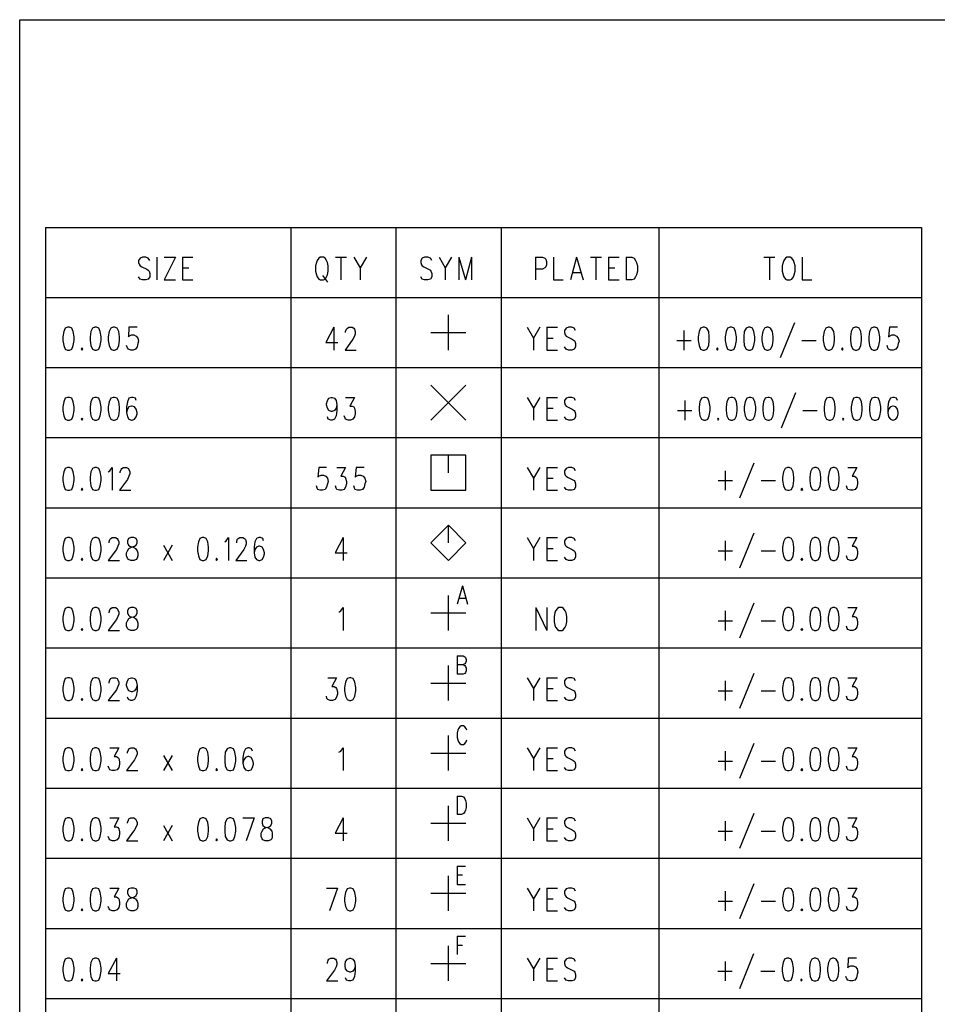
# Model space of a CAD drawing. Extents: x 11.9 to 28.1, y 10.8 to 21.2.
# Tile 4 of 28: x 11.9 to 15, y 17.8 to 21.2. Entities that reach past the tile are written whole.
import ezdxf

# ---------------------------------------------------------------- set-up
doc = ezdxf.new("R2010")
doc.units = 0
doc.header["$MEASUREMENT"] = 0
doc.layers.add('LAYNR1', color=2, linetype='Continuous')

msp = doc.modelspace()

# ---------------------------------------------------------------- linework, layer by layer
at = {"layer": 'LAYNR1'}
for points in [[(11.897, 21.199), (28.097, 21.199)], [(11.897, 10.799), (11.897, 21.199)], [(11.985, 20.488), (14.985, 20.488)], [(11.985, 20.488), (11.985, 14.968)], [(12.825, 20.488), (12.825, 14.968)], [(13.185, 20.488), (13.185, 14.968)], [(13.545, 20.488), (13.545, 14.968)], [(14.085, 20.488), (14.085, 14.968)], [(14.985, 20.488), (14.985, 14.968)], [(12.343, 20.375), (12.337, 20.383), (12.329, 20.386), (12.318, 20.386), (12.31, 20.383), (12.304, 20.375), (12.304, 20.368), (12.307, 20.36), (12.31, 20.356), (12.315, 20.353), (12.332, 20.345), (12.337, 20.341), (12.34, 20.338), (12.343, 20.33), (12.343, 20.319), (12.337, 20.311), (12.329, 20.308), (12.318, 20.308), (12.31, 20.311), (12.304, 20.319)], [(12.367, 20.386), (12.367, 20.308)], [(12.43, 20.386), (12.392, 20.308)], [(12.392, 20.386), (12.43, 20.386)], [(12.454, 20.386), (12.454, 20.308)], [(12.454, 20.386), (12.49, 20.386)], [(12.978, 20.386), (13.016, 20.386)], [(12.997, 20.386), (12.997, 20.308)], [(13.041, 20.386), (13.063, 20.349), (13.063, 20.308)], [(13.084, 20.386), (13.063, 20.349)], [(13.308, 20.375), (13.303, 20.383), (13.294, 20.386), (13.283, 20.386), (13.275, 20.383), (13.27, 20.375), (13.27, 20.368), (13.273, 20.36), (13.275, 20.356), (13.281, 20.353), (13.297, 20.345), (13.303, 20.341), (13.305, 20.338), (13.308, 20.33), (13.308, 20.319), (13.303, 20.311), (13.294, 20.308), (13.283, 20.308), (13.275, 20.311), (13.27, 20.319)], [(13.333, 20.386), (13.354, 20.349), (13.354, 20.308)], [(13.376, 20.386), (13.354, 20.349)], [(13.401, 20.386), (13.401, 20.308)], [(13.401, 20.386), (13.423, 20.308)], [(13.444, 20.386), (13.423, 20.308)], [(13.444, 20.386), (13.444, 20.308)], [(13.663, 20.386), (13.663, 20.308)], [(13.663, 20.386), (13.687, 20.386), (13.695, 20.383), (13.698, 20.379), (13.701, 20.371), (13.701, 20.36), (13.698, 20.353), (13.695, 20.349), (13.687, 20.345), (13.663, 20.345)], [(13.725, 20.386), (13.725, 20.308), (13.758, 20.308)], [(13.804, 20.386), (13.783, 20.308)], [(13.804, 20.386), (13.826, 20.308)], [(13.851, 20.386), (13.889, 20.386)], [(13.87, 20.386), (13.87, 20.308)], [(13.913, 20.386), (13.913, 20.308)], [(13.913, 20.386), (13.949, 20.386)], [(13.973, 20.386), (13.973, 20.308)], [(13.973, 20.386), (13.993, 20.386), (14.001, 20.383), (14.006, 20.375), (14.009, 20.368), (14.012, 20.356), (14.012, 20.338), (14.009, 20.326), (14.006, 20.319), (14.001, 20.311), (13.993, 20.308), (13.973, 20.308)], [(14.445, 20.386), (14.483, 20.386)], [(14.464, 20.386), (14.464, 20.308)], [(14.576, 20.386), (14.576, 20.308), (14.609, 20.308)], [(12.454, 20.349), (12.476, 20.349)], [(13.791, 20.334), (13.818, 20.334)], [(13.913, 20.349), (13.935, 20.349)], [(12.392, 20.308), (12.43, 20.308)], [(12.454, 20.308), (12.49, 20.308)], [(12.934, 20.323), (12.951, 20.3)], [(13.913, 20.308), (13.949, 20.308)], [(11.985, 20.248), (14.985, 20.248)], [(13.365, 20.068), (13.365, 20.188)], [(14.55, 20.161), (14.501, 20.041)], [(12.299, 20.146), (12.271, 20.146), (12.269, 20.113), (12.271, 20.116), (12.28, 20.12), (12.288, 20.12), (12.296, 20.116), (12.301, 20.109), (12.304, 20.098), (12.301, 20.09), (12.299, 20.079), (12.293, 20.071), (12.285, 20.068), (12.277, 20.068), (12.269, 20.071), (12.266, 20.075), (12.263, 20.083)], [(12.973, 20.146), (12.945, 20.094), (12.986, 20.094)], [(12.973, 20.146), (12.973, 20.068)], [(13.013, 20.128), (13.013, 20.131), (13.016, 20.139), (13.019, 20.143), (13.024, 20.146), (13.035, 20.146), (13.041, 20.143), (13.043, 20.139), (13.046, 20.131), (13.046, 20.124), (13.043, 20.116), (13.038, 20.105), (13.011, 20.068), (13.049, 20.068)], [(13.305, 20.128), (13.425, 20.128)], [(13.634, 20.146), (13.656, 20.109), (13.656, 20.068)], [(13.678, 20.146), (13.656, 20.109)], [(13.702, 20.146), (13.702, 20.068)], [(13.702, 20.146), (13.738, 20.146)], [(13.8, 20.135), (13.795, 20.143), (13.787, 20.146), (13.776, 20.146), (13.768, 20.143), (13.762, 20.135), (13.762, 20.128), (13.765, 20.12), (13.768, 20.116), (13.773, 20.113), (13.789, 20.105), (13.795, 20.101), (13.798, 20.098), (13.8, 20.09), (13.8, 20.079), (13.795, 20.071), (13.787, 20.068), (13.776, 20.068), (13.768, 20.071), (13.762, 20.079)], [(14.171, 20.135), (14.171, 20.068)], [(14.902, 20.146), (14.875, 20.146), (14.872, 20.113), (14.875, 20.116), (14.883, 20.12), (14.891, 20.12), (14.899, 20.116), (14.905, 20.109), (14.908, 20.098), (14.905, 20.09), (14.902, 20.079), (14.897, 20.071), (14.888, 20.068), (14.88, 20.068), (14.872, 20.071), (14.869, 20.075), (14.867, 20.083)], [(13.702, 20.109), (13.724, 20.109)], [(14.147, 20.101), (14.196, 20.101)], [(14.575, 20.101), (14.624, 20.101)], [(13.702, 20.068), (13.738, 20.068)], [(11.985, 20.008), (14.985, 20.008)], [(13.305, 19.828), (13.425, 19.948)], [(13.305, 19.948), (13.425, 19.828)], [(12.296, 19.895), (12.293, 19.903), (12.285, 19.906), (12.28, 19.906), (12.271, 19.903), (12.266, 19.891), (12.263, 19.873), (12.263, 19.854), (12.266, 19.839), (12.271, 19.831), (12.28, 19.828), (12.282, 19.828), (12.29, 19.831), (12.296, 19.839), (12.299, 19.85), (12.299, 19.854), (12.296, 19.865), (12.29, 19.873), (12.282, 19.876), (12.28, 19.876), (12.271, 19.873), (12.266, 19.865), (12.263, 19.854)], [(12.983, 19.88), (12.981, 19.869), (12.975, 19.861), (12.967, 19.858), (12.964, 19.858), (12.956, 19.861), (12.951, 19.869), (12.948, 19.88), (12.948, 19.884), (12.951, 19.895), (12.956, 19.903), (12.964, 19.906), (12.967, 19.906), (12.975, 19.903), (12.981, 19.895), (12.983, 19.88), (12.983, 19.861), (12.981, 19.843), (12.975, 19.831), (12.967, 19.828), (12.962, 19.828), (12.953, 19.831), (12.951, 19.839)], [(13.013, 19.906), (13.043, 19.906), (13.027, 19.876), (13.035, 19.876), (13.041, 19.873), (13.043, 19.869), (13.046, 19.858), (13.046, 19.85), (13.043, 19.839), (13.038, 19.831), (13.03, 19.828), (13.022, 19.828), (13.013, 19.831), (13.011, 19.835), (13.008, 19.843)], [(13.634, 19.906), (13.656, 19.869), (13.656, 19.828)], [(13.678, 19.906), (13.656, 19.869)], [(13.702, 19.906), (13.702, 19.828)], [(13.702, 19.906), (13.738, 19.906)], [(13.8, 19.895), (13.795, 19.903), (13.787, 19.906), (13.776, 19.906), (13.768, 19.903), (13.762, 19.895), (13.762, 19.888), (13.765, 19.88), (13.768, 19.876), (13.773, 19.873), (13.789, 19.865), (13.795, 19.861), (13.798, 19.858), (13.8, 19.85), (13.8, 19.839), (13.795, 19.831), (13.787, 19.828), (13.776, 19.828), (13.768, 19.831), (13.762, 19.839)], [(14.174, 19.895), (14.174, 19.828)], [(14.553, 19.921), (14.504, 19.801)], [(14.902, 19.895), (14.899, 19.903), (14.891, 19.906), (14.886, 19.906), (14.878, 19.903), (14.872, 19.891), (14.869, 19.873), (14.869, 19.854), (14.872, 19.839), (14.878, 19.831), (14.886, 19.828), (14.888, 19.828), (14.897, 19.831), (14.902, 19.839), (14.905, 19.85), (14.905, 19.854), (14.902, 19.865), (14.897, 19.873), (14.888, 19.876), (14.886, 19.876), (14.878, 19.873), (14.872, 19.865), (14.869, 19.854)], [(13.702, 19.869), (13.724, 19.869)], [(14.149, 19.861), (14.198, 19.861)], [(14.578, 19.861), (14.627, 19.861)], [(13.702, 19.828), (13.738, 19.828)], [(11.985, 19.768), (14.985, 19.768)], [(13.365, 19.648), (13.365, 19.708)], [(12.2, 19.651), (12.206, 19.655), (12.214, 19.666), (12.214, 19.588)], [(12.241, 19.648), (12.241, 19.651), (12.244, 19.659), (12.247, 19.663), (12.252, 19.666), (12.263, 19.666), (12.269, 19.663), (12.271, 19.659), (12.274, 19.651), (12.274, 19.644), (12.271, 19.636), (12.266, 19.625), (12.239, 19.588), (12.277, 19.588)], [(12.948, 19.666), (12.921, 19.666), (12.918, 19.633), (12.921, 19.636), (12.929, 19.64), (12.937, 19.64), (12.945, 19.636), (12.951, 19.629), (12.953, 19.618), (12.951, 19.61), (12.948, 19.599), (12.943, 19.591), (12.934, 19.588), (12.926, 19.588), (12.918, 19.591), (12.915, 19.595), (12.913, 19.603)], [(12.983, 19.666), (13.013, 19.666), (12.997, 19.636), (13.005, 19.636), (13.011, 19.633), (13.013, 19.629), (13.016, 19.618), (13.016, 19.61), (13.013, 19.599), (13.008, 19.591), (13, 19.588), (12.992, 19.588), (12.983, 19.591), (12.981, 19.595), (12.978, 19.603)], [(13.076, 19.666), (13.049, 19.666), (13.046, 19.633), (13.049, 19.636), (13.057, 19.64), (13.065, 19.64), (13.073, 19.636), (13.079, 19.629), (13.082, 19.618), (13.079, 19.61), (13.076, 19.599), (13.071, 19.591), (13.063, 19.588), (13.054, 19.588), (13.046, 19.591), (13.043, 19.595), (13.041, 19.603)], [(13.634, 19.666), (13.656, 19.629), (13.656, 19.588)], [(13.678, 19.666), (13.656, 19.629)], [(13.702, 19.666), (13.702, 19.588)], [(13.702, 19.666), (13.738, 19.666)], [(13.8, 19.655), (13.795, 19.663), (13.787, 19.666), (13.776, 19.666), (13.768, 19.663), (13.762, 19.655), (13.762, 19.648), (13.765, 19.64), (13.768, 19.636), (13.773, 19.633), (13.789, 19.625), (13.795, 19.621), (13.798, 19.618), (13.8, 19.61), (13.8, 19.599), (13.795, 19.591), (13.787, 19.588), (13.776, 19.588), (13.768, 19.591), (13.762, 19.599)], [(14.313, 19.655), (14.313, 19.588)], [(14.411, 19.681), (14.362, 19.561)], [(14.733, 19.666), (14.763, 19.666), (14.747, 19.636), (14.755, 19.636), (14.76, 19.633), (14.763, 19.629), (14.766, 19.618), (14.766, 19.61), (14.763, 19.599), (14.758, 19.591), (14.749, 19.588), (14.741, 19.588), (14.733, 19.591), (14.73, 19.595), (14.728, 19.603)], [(13.702, 19.629), (13.724, 19.629)], [(14.288, 19.621), (14.338, 19.621)], [(14.436, 19.621), (14.485, 19.621)], [(13.702, 19.588), (13.738, 19.588)], [(11.985, 19.528), (14.985, 19.528)], [(13.365, 19.408), (13.365, 19.468)], [(12.203, 19.408), (12.203, 19.411), (12.206, 19.419), (12.209, 19.423), (12.214, 19.426), (12.225, 19.426), (12.231, 19.423), (12.233, 19.419), (12.236, 19.411), (12.236, 19.404), (12.233, 19.396), (12.228, 19.385), (12.2, 19.348), (12.239, 19.348)], [(12.599, 19.411), (12.604, 19.415), (12.612, 19.426), (12.612, 19.348)], [(12.64, 19.408), (12.64, 19.411), (12.642, 19.419), (12.645, 19.423), (12.651, 19.426), (12.661, 19.426), (12.667, 19.423), (12.67, 19.419), (12.672, 19.411), (12.672, 19.404), (12.67, 19.396), (12.664, 19.385), (12.637, 19.348), (12.675, 19.348)], [(12.732, 19.415), (12.73, 19.423), (12.721, 19.426), (12.716, 19.426), (12.708, 19.423), (12.702, 19.411), (12.7, 19.393), (12.7, 19.374), (12.702, 19.359), (12.708, 19.351), (12.716, 19.348), (12.719, 19.348), (12.727, 19.351), (12.732, 19.359), (12.735, 19.37), (12.735, 19.374), (12.732, 19.385), (12.727, 19.393), (12.719, 19.396), (12.716, 19.396), (12.708, 19.393), (12.702, 19.385), (12.7, 19.374)], [(13.004, 19.426), (12.977, 19.374), (13.018, 19.374)], [(13.004, 19.426), (13.004, 19.348)], [(13.634, 19.426), (13.656, 19.389), (13.656, 19.348)], [(13.678, 19.426), (13.656, 19.389)], [(13.702, 19.426), (13.702, 19.348)], [(13.702, 19.426), (13.738, 19.426)], [(13.8, 19.415), (13.795, 19.423), (13.787, 19.426), (13.776, 19.426), (13.768, 19.423), (13.762, 19.415), (13.762, 19.408), (13.765, 19.4), (13.768, 19.396), (13.773, 19.393), (13.789, 19.385), (13.795, 19.381), (13.798, 19.378), (13.8, 19.37), (13.8, 19.359), (13.795, 19.351), (13.787, 19.348), (13.776, 19.348), (13.768, 19.351), (13.762, 19.359)], [(14.411, 19.441), (14.362, 19.321)], [(14.733, 19.426), (14.763, 19.426), (14.747, 19.396), (14.755, 19.396), (14.76, 19.393), (14.763, 19.389), (14.766, 19.378), (14.766, 19.37), (14.763, 19.359), (14.758, 19.351), (14.749, 19.348), (14.741, 19.348), (14.733, 19.351), (14.73, 19.355), (14.728, 19.363)], [(12.389, 19.4), (12.419, 19.348)], [(12.419, 19.4), (12.389, 19.348)], [(13.702, 19.389), (13.724, 19.389)], [(14.313, 19.415), (14.313, 19.348)], [(14.288, 19.381), (14.338, 19.381)], [(14.436, 19.381), (14.485, 19.381)], [(13.702, 19.348), (13.738, 19.348)], [(11.985, 19.288), (14.985, 19.288)], [(13.413, 19.261), (13.395, 19.198)], [(13.413, 19.261), (13.43, 19.198)], [(13.365, 19.108), (13.365, 19.228)], [(13.402, 19.219), (13.423, 19.219)], [(12.203, 19.168), (12.203, 19.171), (12.206, 19.179), (12.209, 19.183), (12.214, 19.186), (12.225, 19.186), (12.231, 19.183), (12.233, 19.179), (12.236, 19.171), (12.236, 19.164), (12.233, 19.156), (12.228, 19.145), (12.2, 19.108), (12.239, 19.108)], [(12.99, 19.171), (12.996, 19.175), (13.004, 19.186), (13.004, 19.108)], [(13.664, 19.186), (13.664, 19.108)], [(13.664, 19.186), (13.702, 19.108)], [(13.702, 19.186), (13.702, 19.108)], [(14.411, 19.201), (14.362, 19.081)], [(14.733, 19.186), (14.763, 19.186), (14.747, 19.156), (14.755, 19.156), (14.76, 19.153), (14.763, 19.149), (14.766, 19.138), (14.766, 19.13), (14.763, 19.119), (14.758, 19.111), (14.749, 19.108), (14.741, 19.108), (14.733, 19.111), (14.73, 19.115), (14.728, 19.123)], [(13.305, 19.168), (13.425, 19.168)], [(14.313, 19.175), (14.313, 19.108)], [(14.288, 19.141), (14.338, 19.141)], [(14.436, 19.141), (14.485, 19.141)], [(11.985, 19.048), (14.985, 19.048)], [(13.395, 19.021), (13.395, 18.958)], [(13.395, 19.021), (13.415, 19.021), (13.421, 19.018), (13.423, 19.015), (13.426, 19.009), (13.426, 19.003), (13.423, 18.997), (13.421, 18.994), (13.415, 18.991)], [(13.365, 18.868), (13.365, 18.988)], [(13.395, 18.991), (13.415, 18.991), (13.421, 18.988), (13.423, 18.985), (13.426, 18.979), (13.426, 18.97), (13.423, 18.964), (13.421, 18.961), (13.415, 18.958), (13.395, 18.958)], [(12.203, 18.928), (12.203, 18.931), (12.206, 18.939), (12.209, 18.943), (12.214, 18.946), (12.225, 18.946), (12.231, 18.943), (12.233, 18.939), (12.236, 18.931), (12.236, 18.924), (12.233, 18.916), (12.228, 18.905), (12.2, 18.868), (12.239, 18.868)], [(12.299, 18.92), (12.296, 18.909), (12.29, 18.901), (12.282, 18.898), (12.28, 18.898), (12.271, 18.901), (12.266, 18.909), (12.263, 18.92), (12.263, 18.924), (12.266, 18.935), (12.271, 18.943), (12.28, 18.946), (12.282, 18.946), (12.29, 18.943), (12.296, 18.935), (12.299, 18.92), (12.299, 18.901), (12.296, 18.883), (12.29, 18.871), (12.282, 18.868), (12.277, 18.868), (12.269, 18.871), (12.266, 18.879)], [(12.952, 18.946), (12.982, 18.946), (12.966, 18.916), (12.974, 18.916), (12.979, 18.913), (12.982, 18.909), (12.985, 18.898), (12.985, 18.89), (12.982, 18.879), (12.977, 18.871), (12.968, 18.868), (12.96, 18.868), (12.952, 18.871), (12.949, 18.875), (12.947, 18.883)], [(13.634, 18.946), (13.656, 18.909), (13.656, 18.868)], [(13.678, 18.946), (13.656, 18.909)], [(13.702, 18.946), (13.702, 18.868)], [(13.702, 18.946), (13.738, 18.946)], [(13.8, 18.935), (13.795, 18.943), (13.787, 18.946), (13.776, 18.946), (13.768, 18.943), (13.762, 18.935), (13.762, 18.928), (13.765, 18.92), (13.768, 18.916), (13.773, 18.913), (13.789, 18.905), (13.795, 18.901), (13.798, 18.898), (13.8, 18.89), (13.8, 18.879), (13.795, 18.871), (13.787, 18.868), (13.776, 18.868), (13.768, 18.871), (13.762, 18.879)], [(14.411, 18.961), (14.362, 18.841)], [(14.733, 18.946), (14.763, 18.946), (14.747, 18.916), (14.755, 18.916), (14.76, 18.913), (14.763, 18.909), (14.766, 18.898), (14.766, 18.89), (14.763, 18.879), (14.758, 18.871), (14.749, 18.868), (14.741, 18.868), (14.733, 18.871), (14.73, 18.875), (14.728, 18.883)], [(13.305, 18.928), (13.425, 18.928)], [(14.313, 18.935), (14.313, 18.868)], [(13.702, 18.909), (13.724, 18.909)], [(14.288, 18.901), (14.338, 18.901)], [(14.436, 18.901), (14.485, 18.901)], [(13.702, 18.868), (13.738, 18.868)], [(11.985, 18.808), (14.985, 18.808)], [(13.428, 18.766), (13.426, 18.772), (13.421, 18.778), (13.417, 18.781), (13.408, 18.781), (13.404, 18.778), (13.399, 18.772), (13.397, 18.766), (13.395, 18.757), (13.395, 18.742), (13.397, 18.733), (13.399, 18.727), (13.404, 18.721), (13.408, 18.718), (13.417, 18.718), (13.421, 18.721), (13.426, 18.727), (13.428, 18.733)], [(13.365, 18.628), (13.365, 18.748)], [(14.411, 18.721), (14.362, 18.601)], [(12.206, 18.706), (12.236, 18.706), (12.22, 18.676), (12.228, 18.676), (12.233, 18.673), (12.236, 18.669), (12.239, 18.658), (12.239, 18.65), (12.236, 18.639), (12.231, 18.631), (12.222, 18.628), (12.214, 18.628), (12.206, 18.631), (12.203, 18.635), (12.2, 18.643)], [(12.266, 18.688), (12.266, 18.691), (12.269, 18.699), (12.271, 18.703), (12.277, 18.706), (12.288, 18.706), (12.293, 18.703), (12.296, 18.699), (12.299, 18.691), (12.299, 18.684), (12.296, 18.676), (12.29, 18.665), (12.263, 18.628), (12.301, 18.628)], [(12.389, 18.68), (12.419, 18.628)], [(12.419, 18.68), (12.389, 18.628)], [(12.694, 18.695), (12.691, 18.703), (12.683, 18.706), (12.678, 18.706), (12.67, 18.703), (12.664, 18.691), (12.661, 18.673), (12.661, 18.654), (12.664, 18.639), (12.67, 18.631), (12.678, 18.628), (12.681, 18.628), (12.689, 18.631), (12.694, 18.639), (12.697, 18.65), (12.697, 18.654), (12.694, 18.665), (12.689, 18.673), (12.681, 18.676), (12.678, 18.676), (12.67, 18.673), (12.664, 18.665), (12.661, 18.654)], [(12.99, 18.691), (12.996, 18.695), (13.004, 18.706), (13.004, 18.628)], [(13.305, 18.688), (13.425, 18.688)], [(13.634, 18.706), (13.656, 18.669), (13.656, 18.628)], [(13.678, 18.706), (13.656, 18.669)], [(13.702, 18.706), (13.702, 18.628)], [(13.702, 18.706), (13.738, 18.706)], [(13.8, 18.695), (13.795, 18.703), (13.787, 18.706), (13.776, 18.706), (13.768, 18.703), (13.762, 18.695), (13.762, 18.688), (13.765, 18.68), (13.768, 18.676), (13.773, 18.673), (13.789, 18.665), (13.795, 18.661), (13.798, 18.658), (13.8, 18.65), (13.8, 18.639), (13.795, 18.631), (13.787, 18.628), (13.776, 18.628), (13.768, 18.631), (13.762, 18.639)], [(14.313, 18.695), (14.313, 18.628)], [(14.733, 18.706), (14.763, 18.706), (14.747, 18.676), (14.755, 18.676), (14.76, 18.673), (14.763, 18.669), (14.766, 18.658), (14.766, 18.65), (14.763, 18.639), (14.758, 18.631), (14.749, 18.628), (14.741, 18.628), (14.733, 18.631), (14.73, 18.635), (14.728, 18.643)], [(13.702, 18.669), (13.724, 18.669)], [(14.288, 18.661), (14.338, 18.661)], [(14.436, 18.661), (14.485, 18.661)], [(13.702, 18.628), (13.738, 18.628)], [(11.985, 18.568), (14.985, 18.568)], [(13.395, 18.541), (13.395, 18.478)], [(13.395, 18.541), (13.41, 18.541), (13.417, 18.538), (13.421, 18.532), (13.423, 18.526), (13.426, 18.517), (13.426, 18.502), (13.423, 18.493), (13.421, 18.487), (13.417, 18.481), (13.41, 18.478), (13.395, 18.478)], [(13.365, 18.388), (13.365, 18.508)], [(14.411, 18.481), (14.362, 18.361)], [(12.206, 18.466), (12.236, 18.466), (12.22, 18.436), (12.228, 18.436), (12.233, 18.433), (12.236, 18.429), (12.239, 18.418), (12.239, 18.41), (12.236, 18.399), (12.231, 18.391), (12.222, 18.388), (12.214, 18.388), (12.206, 18.391), (12.203, 18.395), (12.2, 18.403)], [(12.266, 18.448), (12.266, 18.451), (12.269, 18.459), (12.271, 18.463), (12.277, 18.466), (12.288, 18.466), (12.293, 18.463), (12.296, 18.459), (12.299, 18.451), (12.299, 18.444), (12.296, 18.436), (12.29, 18.425), (12.263, 18.388), (12.301, 18.388)], [(12.389, 18.44), (12.419, 18.388)], [(12.419, 18.44), (12.389, 18.388)], [(12.661, 18.466), (12.7, 18.466)], [(12.7, 18.466), (12.672, 18.388)], [(13.004, 18.466), (12.977, 18.414), (13.018, 18.414)], [(13.004, 18.466), (13.004, 18.388)], [(13.305, 18.448), (13.425, 18.448)], [(13.634, 18.466), (13.656, 18.429), (13.656, 18.388)], [(13.678, 18.466), (13.656, 18.429)], [(13.702, 18.466), (13.702, 18.388)], [(13.702, 18.466), (13.738, 18.466)], [(13.8, 18.455), (13.795, 18.463), (13.787, 18.466), (13.776, 18.466), (13.768, 18.463), (13.762, 18.455), (13.762, 18.448), (13.765, 18.44), (13.768, 18.436), (13.773, 18.433), (13.789, 18.425), (13.795, 18.421), (13.798, 18.418), (13.8, 18.41), (13.8, 18.399), (13.795, 18.391), (13.787, 18.388), (13.776, 18.388), (13.768, 18.391), (13.762, 18.399)], [(14.313, 18.455), (14.313, 18.388)], [(14.733, 18.466), (14.763, 18.466), (14.747, 18.436), (14.755, 18.436), (14.76, 18.433), (14.763, 18.429), (14.766, 18.418), (14.766, 18.41), (14.763, 18.399), (14.758, 18.391), (14.749, 18.388), (14.741, 18.388), (14.733, 18.391), (14.73, 18.395), (14.728, 18.403)], [(13.702, 18.429), (13.724, 18.429)], [(14.288, 18.421), (14.338, 18.421)], [(14.436, 18.421), (14.485, 18.421)], [(13.702, 18.388), (13.738, 18.388)], [(11.985, 18.328), (14.985, 18.328)], [(13.395, 18.301), (13.395, 18.238)], [(13.395, 18.301), (13.423, 18.301)], [(13.395, 18.271), (13.413, 18.271)], [(13.365, 18.148), (13.365, 18.268)], [(13.395, 18.238), (13.423, 18.238)], [(14.411, 18.241), (14.362, 18.121)], [(12.206, 18.226), (12.236, 18.226), (12.22, 18.196), (12.228, 18.196), (12.233, 18.193), (12.236, 18.189), (12.239, 18.178), (12.239, 18.17), (12.236, 18.159), (12.231, 18.151), (12.222, 18.148), (12.214, 18.148), (12.206, 18.151), (12.203, 18.155), (12.2, 18.163)], [(12.947, 18.226), (12.985, 18.226)], [(12.985, 18.226), (12.958, 18.148)], [(13.305, 18.208), (13.425, 18.208)], [(13.634, 18.226), (13.656, 18.189), (13.656, 18.148)], [(13.678, 18.226), (13.656, 18.189)], [(13.702, 18.226), (13.702, 18.148)], [(13.702, 18.226), (13.738, 18.226)], [(13.8, 18.215), (13.795, 18.223), (13.787, 18.226), (13.776, 18.226), (13.768, 18.223), (13.762, 18.215), (13.762, 18.208), (13.765, 18.2), (13.768, 18.196), (13.773, 18.193), (13.789, 18.185), (13.795, 18.181), (13.798, 18.178), (13.8, 18.17), (13.8, 18.159), (13.795, 18.151), (13.787, 18.148), (13.776, 18.148), (13.768, 18.151), (13.762, 18.159)], [(14.313, 18.215), (14.313, 18.148)], [(14.733, 18.226), (14.763, 18.226), (14.747, 18.196), (14.755, 18.196), (14.76, 18.193), (14.763, 18.189), (14.766, 18.178), (14.766, 18.17), (14.763, 18.159), (14.758, 18.151), (14.749, 18.148), (14.741, 18.148), (14.733, 18.151), (14.73, 18.155), (14.728, 18.163)], [(13.702, 18.189), (13.724, 18.189)], [(14.288, 18.181), (14.338, 18.181)], [(14.436, 18.181), (14.485, 18.181)], [(13.702, 18.148), (13.738, 18.148)], [(11.985, 18.088), (14.985, 18.088)], [(13.395, 18.061), (13.395, 17.998)], [(13.395, 18.061), (13.423, 18.061)], [(13.365, 17.908), (13.365, 18.028)], [(13.395, 18.031), (13.413, 18.031)], [(12.228, 17.986), (12.2, 17.934), (12.241, 17.934)], [(12.228, 17.986), (12.228, 17.908)], [(12.951, 17.968), (12.951, 17.971), (12.953, 17.979), (12.956, 17.983), (12.962, 17.986), (12.973, 17.986), (12.978, 17.983), (12.981, 17.979), (12.983, 17.971), (12.983, 17.964), (12.981, 17.956), (12.975, 17.945), (12.948, 17.908), (12.986, 17.908)], [(13.046, 17.96), (13.043, 17.949), (13.038, 17.941), (13.03, 17.938), (13.027, 17.938), (13.019, 17.941), (13.013, 17.949), (13.011, 17.96), (13.011, 17.964), (13.013, 17.975), (13.019, 17.983), (13.027, 17.986), (13.03, 17.986), (13.038, 17.983), (13.043, 17.975), (13.046, 17.96), (13.046, 17.941), (13.043, 17.923), (13.038, 17.911), (13.03, 17.908), (13.024, 17.908), (13.016, 17.911), (13.013, 17.919)], [(13.305, 17.968), (13.425, 17.968)], [(13.634, 17.986), (13.656, 17.949), (13.656, 17.908)], [(13.678, 17.986), (13.656, 17.949)], [(13.702, 17.986), (13.702, 17.908)], [(13.702, 17.986), (13.738, 17.986)], [(13.8, 17.975), (13.795, 17.983), (13.787, 17.986), (13.776, 17.986), (13.768, 17.983), (13.762, 17.975), (13.762, 17.968), (13.765, 17.96), (13.768, 17.956), (13.773, 17.953), (13.789, 17.945), (13.795, 17.941), (13.798, 17.938), (13.8, 17.93), (13.8, 17.919), (13.795, 17.911), (13.787, 17.908), (13.776, 17.908), (13.768, 17.911), (13.762, 17.919)], [(14.312, 17.975), (14.312, 17.908)], [(14.41, 18.001), (14.361, 17.881)], [(14.762, 17.986), (14.734, 17.986), (14.732, 17.953), (14.734, 17.956), (14.743, 17.96), (14.751, 17.96), (14.759, 17.956), (14.764, 17.949), (14.767, 17.938), (14.764, 17.93), (14.762, 17.919), (14.756, 17.911), (14.748, 17.908), (14.74, 17.908), (14.732, 17.911), (14.729, 17.915), (14.726, 17.923)], [(13.702, 17.949), (13.724, 17.949)], [(14.287, 17.941), (14.336, 17.941)], [(14.434, 17.941), (14.483, 17.941)], [(13.702, 17.908), (13.738, 17.908)], [(11.985, 17.848), (14.985, 17.848)]]:
    msp.add_lwpolyline(points, dxfattribs=at)
for points in [[(12.926, 20.386), (12.921, 20.383), (12.915, 20.375), (12.913, 20.368), (12.91, 20.356), (12.91, 20.338), (12.913, 20.326), (12.915, 20.319), (12.921, 20.311), (12.926, 20.308), (12.937, 20.308), (12.943, 20.311), (12.948, 20.319), (12.951, 20.326), (12.953, 20.338), (12.953, 20.356), (12.951, 20.368), (12.948, 20.375), (12.943, 20.383), (12.937, 20.386), (12.926, 20.386)], [(14.524, 20.386), (14.519, 20.383), (14.513, 20.375), (14.511, 20.368), (14.508, 20.356), (14.508, 20.338), (14.511, 20.326), (14.513, 20.319), (14.519, 20.311), (14.524, 20.308), (14.535, 20.308), (14.541, 20.311), (14.546, 20.319), (14.549, 20.326), (14.552, 20.338), (14.552, 20.356), (14.549, 20.368), (14.546, 20.375), (14.541, 20.383), (14.535, 20.386), (14.524, 20.386)], [(12.061, 20.146), (12.053, 20.143), (12.048, 20.131), (12.045, 20.113), (12.045, 20.101), (12.048, 20.083), (12.053, 20.071), (12.061, 20.068), (12.067, 20.068), (12.075, 20.071), (12.08, 20.083), (12.083, 20.101), (12.083, 20.113), (12.08, 20.131), (12.075, 20.143), (12.067, 20.146), (12.061, 20.146)], [(12.154, 20.146), (12.146, 20.143), (12.141, 20.131), (12.138, 20.113), (12.138, 20.101), (12.141, 20.083), (12.146, 20.071), (12.154, 20.068), (12.16, 20.068), (12.168, 20.071), (12.173, 20.083), (12.176, 20.101), (12.176, 20.113), (12.173, 20.131), (12.168, 20.143), (12.16, 20.146), (12.154, 20.146)], [(12.217, 20.146), (12.209, 20.143), (12.203, 20.131), (12.2, 20.113), (12.2, 20.101), (12.203, 20.083), (12.209, 20.071), (12.217, 20.068), (12.222, 20.068), (12.231, 20.071), (12.236, 20.083), (12.239, 20.101), (12.239, 20.113), (12.236, 20.131), (12.231, 20.143), (12.222, 20.146), (12.217, 20.146)], [(14.237, 20.146), (14.228, 20.143), (14.223, 20.131), (14.22, 20.113), (14.22, 20.101), (14.223, 20.083), (14.228, 20.071), (14.237, 20.068), (14.242, 20.068), (14.25, 20.071), (14.256, 20.083), (14.258, 20.101), (14.258, 20.113), (14.256, 20.131), (14.25, 20.143), (14.242, 20.146), (14.237, 20.146)], [(14.329, 20.146), (14.321, 20.143), (14.316, 20.131), (14.313, 20.113), (14.313, 20.101), (14.316, 20.083), (14.321, 20.071), (14.329, 20.068), (14.335, 20.068), (14.343, 20.071), (14.348, 20.083), (14.351, 20.101), (14.351, 20.113), (14.348, 20.131), (14.343, 20.143), (14.335, 20.146), (14.329, 20.146)], [(14.392, 20.146), (14.384, 20.143), (14.378, 20.131), (14.376, 20.113), (14.376, 20.101), (14.378, 20.083), (14.384, 20.071), (14.392, 20.068), (14.398, 20.068), (14.406, 20.071), (14.411, 20.083), (14.414, 20.101), (14.414, 20.113), (14.411, 20.131), (14.406, 20.143), (14.398, 20.146), (14.392, 20.146)], [(14.455, 20.146), (14.447, 20.143), (14.441, 20.131), (14.438, 20.113), (14.438, 20.101), (14.441, 20.083), (14.447, 20.071), (14.455, 20.068), (14.46, 20.068), (14.468, 20.071), (14.474, 20.083), (14.477, 20.101), (14.477, 20.113), (14.474, 20.131), (14.468, 20.143), (14.46, 20.146), (14.455, 20.146)], [(14.665, 20.146), (14.657, 20.143), (14.651, 20.131), (14.648, 20.113), (14.648, 20.101), (14.651, 20.083), (14.657, 20.071), (14.665, 20.068), (14.67, 20.068), (14.678, 20.071), (14.684, 20.083), (14.687, 20.101), (14.687, 20.113), (14.684, 20.131), (14.678, 20.143), (14.67, 20.146), (14.665, 20.146)], [(14.758, 20.146), (14.749, 20.143), (14.744, 20.131), (14.741, 20.113), (14.741, 20.101), (14.744, 20.083), (14.749, 20.071), (14.758, 20.068), (14.763, 20.068), (14.771, 20.071), (14.777, 20.083), (14.779, 20.101), (14.779, 20.113), (14.777, 20.131), (14.771, 20.143), (14.763, 20.146), (14.758, 20.146)], [(14.82, 20.146), (14.812, 20.143), (14.807, 20.131), (14.804, 20.113), (14.804, 20.101), (14.807, 20.083), (14.812, 20.071), (14.82, 20.068), (14.826, 20.068), (14.834, 20.071), (14.839, 20.083), (14.842, 20.101), (14.842, 20.113), (14.839, 20.131), (14.834, 20.143), (14.826, 20.146), (14.82, 20.146)], [(12.111, 20.075), (12.108, 20.071), (12.111, 20.068), (12.113, 20.071), (12.111, 20.075)], [(14.286, 20.075), (14.283, 20.071), (14.286, 20.068), (14.288, 20.071), (14.286, 20.075)], [(14.714, 20.075), (14.711, 20.071), (14.714, 20.068), (14.717, 20.071), (14.714, 20.075)], [(12.061, 19.906), (12.053, 19.903), (12.048, 19.891), (12.045, 19.873), (12.045, 19.861), (12.048, 19.843), (12.053, 19.831), (12.061, 19.828), (12.067, 19.828), (12.075, 19.831), (12.08, 19.843), (12.083, 19.861), (12.083, 19.873), (12.08, 19.891), (12.075, 19.903), (12.067, 19.906), (12.061, 19.906)], [(12.154, 19.906), (12.146, 19.903), (12.141, 19.891), (12.138, 19.873), (12.138, 19.861), (12.141, 19.843), (12.146, 19.831), (12.154, 19.828), (12.16, 19.828), (12.168, 19.831), (12.173, 19.843), (12.176, 19.861), (12.176, 19.873), (12.173, 19.891), (12.168, 19.903), (12.16, 19.906), (12.154, 19.906)], [(12.217, 19.906), (12.209, 19.903), (12.203, 19.891), (12.2, 19.873), (12.2, 19.861), (12.203, 19.843), (12.209, 19.831), (12.217, 19.828), (12.222, 19.828), (12.231, 19.831), (12.236, 19.843), (12.239, 19.861), (12.239, 19.873), (12.236, 19.891), (12.231, 19.903), (12.222, 19.906), (12.217, 19.906)], [(14.239, 19.906), (14.231, 19.903), (14.226, 19.891), (14.223, 19.873), (14.223, 19.861), (14.226, 19.843), (14.231, 19.831), (14.239, 19.828), (14.245, 19.828), (14.253, 19.831), (14.258, 19.843), (14.261, 19.861), (14.261, 19.873), (14.258, 19.891), (14.253, 19.903), (14.245, 19.906), (14.239, 19.906)], [(14.332, 19.906), (14.324, 19.903), (14.318, 19.891), (14.316, 19.873), (14.316, 19.861), (14.318, 19.843), (14.324, 19.831), (14.332, 19.828), (14.338, 19.828), (14.346, 19.831), (14.351, 19.843), (14.354, 19.861), (14.354, 19.873), (14.351, 19.891), (14.346, 19.903), (14.338, 19.906), (14.332, 19.906)], [(14.395, 19.906), (14.387, 19.903), (14.381, 19.891), (14.378, 19.873), (14.378, 19.861), (14.381, 19.843), (14.387, 19.831), (14.395, 19.828), (14.4, 19.828), (14.408, 19.831), (14.414, 19.843), (14.417, 19.861), (14.417, 19.873), (14.414, 19.891), (14.408, 19.903), (14.4, 19.906), (14.395, 19.906)], [(14.458, 19.906), (14.449, 19.903), (14.444, 19.891), (14.441, 19.873), (14.441, 19.861), (14.444, 19.843), (14.449, 19.831), (14.458, 19.828), (14.463, 19.828), (14.471, 19.831), (14.477, 19.843), (14.479, 19.861), (14.479, 19.873), (14.477, 19.891), (14.471, 19.903), (14.463, 19.906), (14.458, 19.906)], [(14.668, 19.906), (14.659, 19.903), (14.654, 19.891), (14.651, 19.873), (14.651, 19.861), (14.654, 19.843), (14.659, 19.831), (14.668, 19.828), (14.673, 19.828), (14.681, 19.831), (14.687, 19.843), (14.689, 19.861), (14.689, 19.873), (14.687, 19.891), (14.681, 19.903), (14.673, 19.906), (14.668, 19.906)], [(14.76, 19.906), (14.752, 19.903), (14.747, 19.891), (14.744, 19.873), (14.744, 19.861), (14.747, 19.843), (14.752, 19.831), (14.76, 19.828), (14.766, 19.828), (14.774, 19.831), (14.779, 19.843), (14.782, 19.861), (14.782, 19.873), (14.779, 19.891), (14.774, 19.903), (14.766, 19.906), (14.76, 19.906)], [(14.823, 19.906), (14.815, 19.903), (14.809, 19.891), (14.807, 19.873), (14.807, 19.861), (14.809, 19.843), (14.815, 19.831), (14.823, 19.828), (14.828, 19.828), (14.837, 19.831), (14.842, 19.843), (14.845, 19.861), (14.845, 19.873), (14.842, 19.891), (14.837, 19.903), (14.828, 19.906), (14.823, 19.906)], [(12.111, 19.835), (12.108, 19.831), (12.111, 19.828), (12.113, 19.831), (12.111, 19.835)], [(14.288, 19.835), (14.286, 19.831), (14.288, 19.828), (14.291, 19.831), (14.288, 19.835)], [(14.717, 19.835), (14.714, 19.831), (14.717, 19.828), (14.719, 19.831), (14.717, 19.835)], [(13.305, 19.588), (13.425, 19.588), (13.425, 19.708), (13.305, 19.708), (13.305, 19.588)], [(12.061, 19.666), (12.053, 19.663), (12.048, 19.651), (12.045, 19.633), (12.045, 19.621), (12.048, 19.603), (12.053, 19.591), (12.061, 19.588), (12.067, 19.588), (12.075, 19.591), (12.08, 19.603), (12.083, 19.621), (12.083, 19.633), (12.08, 19.651), (12.075, 19.663), (12.067, 19.666), (12.061, 19.666)], [(12.154, 19.666), (12.146, 19.663), (12.141, 19.651), (12.138, 19.633), (12.138, 19.621), (12.141, 19.603), (12.146, 19.591), (12.154, 19.588), (12.16, 19.588), (12.168, 19.591), (12.173, 19.603), (12.176, 19.621), (12.176, 19.633), (12.173, 19.651), (12.168, 19.663), (12.16, 19.666), (12.154, 19.666)], [(14.526, 19.666), (14.518, 19.663), (14.512, 19.651), (14.509, 19.633), (14.509, 19.621), (14.512, 19.603), (14.518, 19.591), (14.526, 19.588), (14.531, 19.588), (14.539, 19.591), (14.545, 19.603), (14.548, 19.621), (14.548, 19.633), (14.545, 19.651), (14.539, 19.663), (14.531, 19.666), (14.526, 19.666)], [(14.618, 19.666), (14.61, 19.663), (14.605, 19.651), (14.602, 19.633), (14.602, 19.621), (14.605, 19.603), (14.61, 19.591), (14.618, 19.588), (14.624, 19.588), (14.632, 19.591), (14.638, 19.603), (14.64, 19.621), (14.64, 19.633), (14.638, 19.651), (14.632, 19.663), (14.624, 19.666), (14.618, 19.666)], [(14.681, 19.666), (14.673, 19.663), (14.668, 19.651), (14.665, 19.633), (14.665, 19.621), (14.668, 19.603), (14.673, 19.591), (14.681, 19.588), (14.687, 19.588), (14.695, 19.591), (14.7, 19.603), (14.703, 19.621), (14.703, 19.633), (14.7, 19.651), (14.695, 19.663), (14.687, 19.666), (14.681, 19.666)], [(12.111, 19.595), (12.108, 19.591), (12.111, 19.588), (12.113, 19.591), (12.111, 19.595)], [(14.575, 19.595), (14.572, 19.591), (14.575, 19.588), (14.578, 19.591), (14.575, 19.595)], [(13.365, 19.348), (13.425, 19.408), (13.365, 19.468), (13.305, 19.408), (13.365, 19.348)], [(12.061, 19.426), (12.053, 19.423), (12.048, 19.411), (12.045, 19.393), (12.045, 19.381), (12.048, 19.363), (12.053, 19.351), (12.061, 19.348), (12.067, 19.348), (12.075, 19.351), (12.08, 19.363), (12.083, 19.381), (12.083, 19.393), (12.08, 19.411), (12.075, 19.423), (12.067, 19.426), (12.061, 19.426)], [(12.154, 19.426), (12.146, 19.423), (12.141, 19.411), (12.138, 19.393), (12.138, 19.381), (12.141, 19.363), (12.146, 19.351), (12.154, 19.348), (12.16, 19.348), (12.168, 19.351), (12.173, 19.363), (12.176, 19.381), (12.176, 19.393), (12.173, 19.411), (12.168, 19.423), (12.16, 19.426), (12.154, 19.426)], [(12.277, 19.426), (12.269, 19.423), (12.266, 19.415), (12.266, 19.408), (12.269, 19.4), (12.274, 19.396), (12.285, 19.393), (12.293, 19.389), (12.299, 19.381), (12.301, 19.374), (12.301, 19.363), (12.299, 19.355), (12.296, 19.351), (12.288, 19.348), (12.277, 19.348), (12.269, 19.351), (12.266, 19.355), (12.263, 19.363), (12.263, 19.374), (12.266, 19.381), (12.271, 19.389), (12.28, 19.393), (12.29, 19.396), (12.296, 19.4), (12.299, 19.408), (12.299, 19.415), (12.296, 19.423), (12.288, 19.426), (12.277, 19.426)], [(12.522, 19.426), (12.514, 19.423), (12.509, 19.411), (12.506, 19.393), (12.506, 19.381), (12.509, 19.363), (12.514, 19.351), (12.522, 19.348), (12.528, 19.348), (12.536, 19.351), (12.541, 19.363), (12.544, 19.381), (12.544, 19.393), (12.541, 19.411), (12.536, 19.423), (12.528, 19.426), (12.522, 19.426)], [(14.526, 19.426), (14.518, 19.423), (14.512, 19.411), (14.509, 19.393), (14.509, 19.381), (14.512, 19.363), (14.518, 19.351), (14.526, 19.348), (14.531, 19.348), (14.539, 19.351), (14.545, 19.363), (14.548, 19.381), (14.548, 19.393), (14.545, 19.411), (14.539, 19.423), (14.531, 19.426), (14.526, 19.426)], [(14.618, 19.426), (14.61, 19.423), (14.605, 19.411), (14.602, 19.393), (14.602, 19.381), (14.605, 19.363), (14.61, 19.351), (14.618, 19.348), (14.624, 19.348), (14.632, 19.351), (14.638, 19.363), (14.64, 19.381), (14.64, 19.393), (14.638, 19.411), (14.632, 19.423), (14.624, 19.426), (14.618, 19.426)], [(14.681, 19.426), (14.673, 19.423), (14.668, 19.411), (14.665, 19.393), (14.665, 19.381), (14.668, 19.363), (14.673, 19.351), (14.681, 19.348), (14.687, 19.348), (14.695, 19.351), (14.7, 19.363), (14.703, 19.381), (14.703, 19.393), (14.7, 19.411), (14.695, 19.423), (14.687, 19.426), (14.681, 19.426)], [(12.111, 19.355), (12.108, 19.351), (12.111, 19.348), (12.113, 19.351), (12.111, 19.355)], [(12.571, 19.355), (12.569, 19.351), (12.571, 19.348), (12.574, 19.351), (12.571, 19.355)], [(14.575, 19.355), (14.572, 19.351), (14.575, 19.348), (14.578, 19.351), (14.575, 19.355)], [(12.061, 19.186), (12.053, 19.183), (12.048, 19.171), (12.045, 19.153), (12.045, 19.141), (12.048, 19.123), (12.053, 19.111), (12.061, 19.108), (12.067, 19.108), (12.075, 19.111), (12.08, 19.123), (12.083, 19.141), (12.083, 19.153), (12.08, 19.171), (12.075, 19.183), (12.067, 19.186), (12.061, 19.186)], [(12.154, 19.186), (12.146, 19.183), (12.141, 19.171), (12.138, 19.153), (12.138, 19.141), (12.141, 19.123), (12.146, 19.111), (12.154, 19.108), (12.16, 19.108), (12.168, 19.111), (12.173, 19.123), (12.176, 19.141), (12.176, 19.153), (12.173, 19.171), (12.168, 19.183), (12.16, 19.186), (12.154, 19.186)], [(12.277, 19.186), (12.269, 19.183), (12.266, 19.175), (12.266, 19.168), (12.269, 19.16), (12.274, 19.156), (12.285, 19.153), (12.293, 19.149), (12.299, 19.141), (12.301, 19.134), (12.301, 19.123), (12.299, 19.115), (12.296, 19.111), (12.288, 19.108), (12.277, 19.108), (12.269, 19.111), (12.266, 19.115), (12.263, 19.123), (12.263, 19.134), (12.266, 19.141), (12.271, 19.149), (12.28, 19.153), (12.29, 19.156), (12.296, 19.16), (12.299, 19.168), (12.299, 19.175), (12.296, 19.183), (12.288, 19.186), (12.277, 19.186)], [(13.743, 19.186), (13.738, 19.183), (13.732, 19.175), (13.729, 19.168), (13.727, 19.156), (13.727, 19.138), (13.729, 19.126), (13.732, 19.119), (13.738, 19.111), (13.743, 19.108), (13.754, 19.108), (13.759, 19.111), (13.765, 19.119), (13.768, 19.126), (13.77, 19.138), (13.77, 19.156), (13.768, 19.168), (13.765, 19.175), (13.759, 19.183), (13.754, 19.186), (13.743, 19.186)], [(14.526, 19.186), (14.518, 19.183), (14.512, 19.171), (14.509, 19.153), (14.509, 19.141), (14.512, 19.123), (14.518, 19.111), (14.526, 19.108), (14.531, 19.108), (14.539, 19.111), (14.545, 19.123), (14.548, 19.141), (14.548, 19.153), (14.545, 19.171), (14.539, 19.183), (14.531, 19.186), (14.526, 19.186)], [(14.618, 19.186), (14.61, 19.183), (14.605, 19.171), (14.602, 19.153), (14.602, 19.141), (14.605, 19.123), (14.61, 19.111), (14.618, 19.108), (14.624, 19.108), (14.632, 19.111), (14.638, 19.123), (14.64, 19.141), (14.64, 19.153), (14.638, 19.171), (14.632, 19.183), (14.624, 19.186), (14.618, 19.186)], [(14.681, 19.186), (14.673, 19.183), (14.668, 19.171), (14.665, 19.153), (14.665, 19.141), (14.668, 19.123), (14.673, 19.111), (14.681, 19.108), (14.687, 19.108), (14.695, 19.111), (14.7, 19.123), (14.703, 19.141), (14.703, 19.153), (14.7, 19.171), (14.695, 19.183), (14.687, 19.186), (14.681, 19.186)], [(12.111, 19.115), (12.108, 19.111), (12.111, 19.108), (12.113, 19.111), (12.111, 19.115)], [(14.575, 19.115), (14.572, 19.111), (14.575, 19.108), (14.578, 19.111), (14.575, 19.115)], [(12.061, 18.946), (12.053, 18.943), (12.048, 18.931), (12.045, 18.913), (12.045, 18.901), (12.048, 18.883), (12.053, 18.871), (12.061, 18.868), (12.067, 18.868), (12.075, 18.871), (12.08, 18.883), (12.083, 18.901), (12.083, 18.913), (12.08, 18.931), (12.075, 18.943), (12.067, 18.946), (12.061, 18.946)], [(12.154, 18.946), (12.146, 18.943), (12.141, 18.931), (12.138, 18.913), (12.138, 18.901), (12.141, 18.883), (12.146, 18.871), (12.154, 18.868), (12.16, 18.868), (12.168, 18.871), (12.173, 18.883), (12.176, 18.901), (12.176, 18.913), (12.173, 18.931), (12.168, 18.943), (12.16, 18.946), (12.154, 18.946)], [(13.026, 18.946), (13.018, 18.943), (13.012, 18.931), (13.009, 18.913), (13.009, 18.901), (13.012, 18.883), (13.018, 18.871), (13.026, 18.868), (13.031, 18.868), (13.039, 18.871), (13.045, 18.883), (13.048, 18.901), (13.048, 18.913), (13.045, 18.931), (13.039, 18.943), (13.031, 18.946), (13.026, 18.946)], [(14.526, 18.946), (14.518, 18.943), (14.512, 18.931), (14.509, 18.913), (14.509, 18.901), (14.512, 18.883), (14.518, 18.871), (14.526, 18.868), (14.531, 18.868), (14.539, 18.871), (14.545, 18.883), (14.548, 18.901), (14.548, 18.913), (14.545, 18.931), (14.539, 18.943), (14.531, 18.946), (14.526, 18.946)], [(14.618, 18.946), (14.61, 18.943), (14.605, 18.931), (14.602, 18.913), (14.602, 18.901), (14.605, 18.883), (14.61, 18.871), (14.618, 18.868), (14.624, 18.868), (14.632, 18.871), (14.638, 18.883), (14.64, 18.901), (14.64, 18.913), (14.638, 18.931), (14.632, 18.943), (14.624, 18.946), (14.618, 18.946)], [(14.681, 18.946), (14.673, 18.943), (14.668, 18.931), (14.665, 18.913), (14.665, 18.901), (14.668, 18.883), (14.673, 18.871), (14.681, 18.868), (14.687, 18.868), (14.695, 18.871), (14.7, 18.883), (14.703, 18.901), (14.703, 18.913), (14.7, 18.931), (14.695, 18.943), (14.687, 18.946), (14.681, 18.946)], [(12.111, 18.875), (12.108, 18.871), (12.111, 18.868), (12.113, 18.871), (12.111, 18.875)], [(14.575, 18.875), (14.572, 18.871), (14.575, 18.868), (14.578, 18.871), (14.575, 18.875)], [(12.061, 18.706), (12.053, 18.703), (12.048, 18.691), (12.045, 18.673), (12.045, 18.661), (12.048, 18.643), (12.053, 18.631), (12.061, 18.628), (12.067, 18.628), (12.075, 18.631), (12.08, 18.643), (12.083, 18.661), (12.083, 18.673), (12.08, 18.691), (12.075, 18.703), (12.067, 18.706), (12.061, 18.706)], [(12.154, 18.706), (12.146, 18.703), (12.141, 18.691), (12.138, 18.673), (12.138, 18.661), (12.141, 18.643), (12.146, 18.631), (12.154, 18.628), (12.16, 18.628), (12.168, 18.631), (12.173, 18.643), (12.176, 18.661), (12.176, 18.673), (12.173, 18.691), (12.168, 18.703), (12.16, 18.706), (12.154, 18.706)], [(12.522, 18.706), (12.514, 18.703), (12.509, 18.691), (12.506, 18.673), (12.506, 18.661), (12.509, 18.643), (12.514, 18.631), (12.522, 18.628), (12.528, 18.628), (12.536, 18.631), (12.541, 18.643), (12.544, 18.661), (12.544, 18.673), (12.541, 18.691), (12.536, 18.703), (12.528, 18.706), (12.522, 18.706)], [(12.615, 18.706), (12.607, 18.703), (12.601, 18.691), (12.599, 18.673), (12.599, 18.661), (12.601, 18.643), (12.607, 18.631), (12.615, 18.628), (12.62, 18.628), (12.629, 18.631), (12.634, 18.643), (12.637, 18.661), (12.637, 18.673), (12.634, 18.691), (12.629, 18.703), (12.62, 18.706), (12.615, 18.706)], [(14.526, 18.706), (14.518, 18.703), (14.512, 18.691), (14.509, 18.673), (14.509, 18.661), (14.512, 18.643), (14.518, 18.631), (14.526, 18.628), (14.531, 18.628), (14.539, 18.631), (14.545, 18.643), (14.548, 18.661), (14.548, 18.673), (14.545, 18.691), (14.539, 18.703), (14.531, 18.706), (14.526, 18.706)], [(14.618, 18.706), (14.61, 18.703), (14.605, 18.691), (14.602, 18.673), (14.602, 18.661), (14.605, 18.643), (14.61, 18.631), (14.618, 18.628), (14.624, 18.628), (14.632, 18.631), (14.638, 18.643), (14.64, 18.661), (14.64, 18.673), (14.638, 18.691), (14.632, 18.703), (14.624, 18.706), (14.618, 18.706)], [(14.681, 18.706), (14.673, 18.703), (14.668, 18.691), (14.665, 18.673), (14.665, 18.661), (14.668, 18.643), (14.673, 18.631), (14.681, 18.628), (14.687, 18.628), (14.695, 18.631), (14.7, 18.643), (14.703, 18.661), (14.703, 18.673), (14.7, 18.691), (14.695, 18.703), (14.687, 18.706), (14.681, 18.706)], [(12.111, 18.635), (12.108, 18.631), (12.111, 18.628), (12.113, 18.631), (12.111, 18.635)], [(12.571, 18.635), (12.569, 18.631), (12.571, 18.628), (12.574, 18.631), (12.571, 18.635)], [(14.575, 18.635), (14.572, 18.631), (14.575, 18.628), (14.578, 18.631), (14.575, 18.635)], [(12.061, 18.466), (12.053, 18.463), (12.048, 18.451), (12.045, 18.433), (12.045, 18.421), (12.048, 18.403), (12.053, 18.391), (12.061, 18.388), (12.067, 18.388), (12.075, 18.391), (12.08, 18.403), (12.083, 18.421), (12.083, 18.433), (12.08, 18.451), (12.075, 18.463), (12.067, 18.466), (12.061, 18.466)], [(12.154, 18.466), (12.146, 18.463), (12.141, 18.451), (12.138, 18.433), (12.138, 18.421), (12.141, 18.403), (12.146, 18.391), (12.154, 18.388), (12.16, 18.388), (12.168, 18.391), (12.173, 18.403), (12.176, 18.421), (12.176, 18.433), (12.173, 18.451), (12.168, 18.463), (12.16, 18.466), (12.154, 18.466)], [(12.522, 18.466), (12.514, 18.463), (12.509, 18.451), (12.506, 18.433), (12.506, 18.421), (12.509, 18.403), (12.514, 18.391), (12.522, 18.388), (12.528, 18.388), (12.536, 18.391), (12.541, 18.403), (12.544, 18.421), (12.544, 18.433), (12.541, 18.451), (12.536, 18.463), (12.528, 18.466), (12.522, 18.466)], [(12.615, 18.466), (12.607, 18.463), (12.601, 18.451), (12.599, 18.433), (12.599, 18.421), (12.601, 18.403), (12.607, 18.391), (12.615, 18.388), (12.62, 18.388), (12.629, 18.391), (12.634, 18.403), (12.637, 18.421), (12.637, 18.433), (12.634, 18.451), (12.629, 18.463), (12.62, 18.466), (12.615, 18.466)], [(12.738, 18.466), (12.73, 18.463), (12.727, 18.455), (12.727, 18.448), (12.73, 18.44), (12.735, 18.436), (12.746, 18.433), (12.754, 18.429), (12.76, 18.421), (12.762, 18.414), (12.762, 18.403), (12.76, 18.395), (12.757, 18.391), (12.749, 18.388), (12.738, 18.388), (12.73, 18.391), (12.727, 18.395), (12.724, 18.403), (12.724, 18.414), (12.727, 18.421), (12.732, 18.429), (12.741, 18.433), (12.751, 18.436), (12.757, 18.44), (12.76, 18.448), (12.76, 18.455), (12.757, 18.463), (12.749, 18.466), (12.738, 18.466)], [(14.526, 18.466), (14.518, 18.463), (14.512, 18.451), (14.509, 18.433), (14.509, 18.421), (14.512, 18.403), (14.518, 18.391), (14.526, 18.388), (14.531, 18.388), (14.539, 18.391), (14.545, 18.403), (14.548, 18.421), (14.548, 18.433), (14.545, 18.451), (14.539, 18.463), (14.531, 18.466), (14.526, 18.466)], [(14.618, 18.466), (14.61, 18.463), (14.605, 18.451), (14.602, 18.433), (14.602, 18.421), (14.605, 18.403), (14.61, 18.391), (14.618, 18.388), (14.624, 18.388), (14.632, 18.391), (14.638, 18.403), (14.64, 18.421), (14.64, 18.433), (14.638, 18.451), (14.632, 18.463), (14.624, 18.466), (14.618, 18.466)], [(14.681, 18.466), (14.673, 18.463), (14.668, 18.451), (14.665, 18.433), (14.665, 18.421), (14.668, 18.403), (14.673, 18.391), (14.681, 18.388), (14.687, 18.388), (14.695, 18.391), (14.7, 18.403), (14.703, 18.421), (14.703, 18.433), (14.7, 18.451), (14.695, 18.463), (14.687, 18.466), (14.681, 18.466)], [(12.111, 18.395), (12.108, 18.391), (12.111, 18.388), (12.113, 18.391), (12.111, 18.395)], [(12.571, 18.395), (12.569, 18.391), (12.571, 18.388), (12.574, 18.391), (12.571, 18.395)], [(14.575, 18.395), (14.572, 18.391), (14.575, 18.388), (14.578, 18.391), (14.575, 18.395)], [(12.061, 18.226), (12.053, 18.223), (12.048, 18.211), (12.045, 18.193), (12.045, 18.181), (12.048, 18.163), (12.053, 18.151), (12.061, 18.148), (12.067, 18.148), (12.075, 18.151), (12.08, 18.163), (12.083, 18.181), (12.083, 18.193), (12.08, 18.211), (12.075, 18.223), (12.067, 18.226), (12.061, 18.226)], [(12.154, 18.226), (12.146, 18.223), (12.141, 18.211), (12.138, 18.193), (12.138, 18.181), (12.141, 18.163), (12.146, 18.151), (12.154, 18.148), (12.16, 18.148), (12.168, 18.151), (12.173, 18.163), (12.176, 18.181), (12.176, 18.193), (12.173, 18.211), (12.168, 18.223), (12.16, 18.226), (12.154, 18.226)], [(12.277, 18.226), (12.269, 18.223), (12.266, 18.215), (12.266, 18.208), (12.269, 18.2), (12.274, 18.196), (12.285, 18.193), (12.293, 18.189), (12.299, 18.181), (12.301, 18.174), (12.301, 18.163), (12.299, 18.155), (12.296, 18.151), (12.288, 18.148), (12.277, 18.148), (12.269, 18.151), (12.266, 18.155), (12.263, 18.163), (12.263, 18.174), (12.266, 18.181), (12.271, 18.189), (12.28, 18.193), (12.29, 18.196), (12.296, 18.2), (12.299, 18.208), (12.299, 18.215), (12.296, 18.223), (12.288, 18.226), (12.277, 18.226)], [(13.026, 18.226), (13.018, 18.223), (13.012, 18.211), (13.009, 18.193), (13.009, 18.181), (13.012, 18.163), (13.018, 18.151), (13.026, 18.148), (13.031, 18.148), (13.039, 18.151), (13.045, 18.163), (13.048, 18.181), (13.048, 18.193), (13.045, 18.211), (13.039, 18.223), (13.031, 18.226), (13.026, 18.226)], [(14.526, 18.226), (14.518, 18.223), (14.512, 18.211), (14.509, 18.193), (14.509, 18.181), (14.512, 18.163), (14.518, 18.151), (14.526, 18.148), (14.531, 18.148), (14.539, 18.151), (14.545, 18.163), (14.548, 18.181), (14.548, 18.193), (14.545, 18.211), (14.539, 18.223), (14.531, 18.226), (14.526, 18.226)], [(14.618, 18.226), (14.61, 18.223), (14.605, 18.211), (14.602, 18.193), (14.602, 18.181), (14.605, 18.163), (14.61, 18.151), (14.618, 18.148), (14.624, 18.148), (14.632, 18.151), (14.638, 18.163), (14.64, 18.181), (14.64, 18.193), (14.638, 18.211), (14.632, 18.223), (14.624, 18.226), (14.618, 18.226)], [(14.681, 18.226), (14.673, 18.223), (14.668, 18.211), (14.665, 18.193), (14.665, 18.181), (14.668, 18.163), (14.673, 18.151), (14.681, 18.148), (14.687, 18.148), (14.695, 18.151), (14.7, 18.163), (14.703, 18.181), (14.703, 18.193), (14.7, 18.211), (14.695, 18.223), (14.687, 18.226), (14.681, 18.226)], [(12.111, 18.155), (12.108, 18.151), (12.111, 18.148), (12.113, 18.151), (12.111, 18.155)], [(14.575, 18.155), (14.572, 18.151), (14.575, 18.148), (14.578, 18.151), (14.575, 18.155)], [(12.061, 17.986), (12.053, 17.983), (12.048, 17.971), (12.045, 17.953), (12.045, 17.941), (12.048, 17.923), (12.053, 17.911), (12.061, 17.908), (12.067, 17.908), (12.075, 17.911), (12.08, 17.923), (12.083, 17.941), (12.083, 17.953), (12.08, 17.971), (12.075, 17.983), (12.067, 17.986), (12.061, 17.986)], [(12.154, 17.986), (12.146, 17.983), (12.141, 17.971), (12.138, 17.953), (12.138, 17.941), (12.141, 17.923), (12.146, 17.911), (12.154, 17.908), (12.16, 17.908), (12.168, 17.911), (12.173, 17.923), (12.176, 17.941), (12.176, 17.953), (12.173, 17.971), (12.168, 17.983), (12.16, 17.986), (12.154, 17.986)], [(14.524, 17.986), (14.516, 17.983), (14.511, 17.971), (14.508, 17.953), (14.508, 17.941), (14.511, 17.923), (14.516, 17.911), (14.524, 17.908), (14.53, 17.908), (14.538, 17.911), (14.543, 17.923), (14.546, 17.941), (14.546, 17.953), (14.543, 17.971), (14.538, 17.983), (14.53, 17.986), (14.524, 17.986)], [(14.617, 17.986), (14.609, 17.983), (14.603, 17.971), (14.601, 17.953), (14.601, 17.941), (14.603, 17.923), (14.609, 17.911), (14.617, 17.908), (14.623, 17.908), (14.631, 17.911), (14.636, 17.923), (14.639, 17.941), (14.639, 17.953), (14.636, 17.971), (14.631, 17.983), (14.623, 17.986), (14.617, 17.986)], [(14.68, 17.986), (14.672, 17.983), (14.666, 17.971), (14.663, 17.953), (14.663, 17.941), (14.666, 17.923), (14.672, 17.911), (14.68, 17.908), (14.685, 17.908), (14.693, 17.911), (14.699, 17.923), (14.702, 17.941), (14.702, 17.953), (14.699, 17.971), (14.693, 17.983), (14.685, 17.986), (14.68, 17.986)], [(12.111, 17.915), (12.108, 17.911), (12.111, 17.908), (12.113, 17.911), (12.111, 17.915)], [(14.573, 17.915), (14.571, 17.911), (14.573, 17.908), (14.576, 17.911), (14.573, 17.915)]]:
    msp.add_lwpolyline(points, close=True, dxfattribs=at)

doc.saveas('drawing.dxf')
